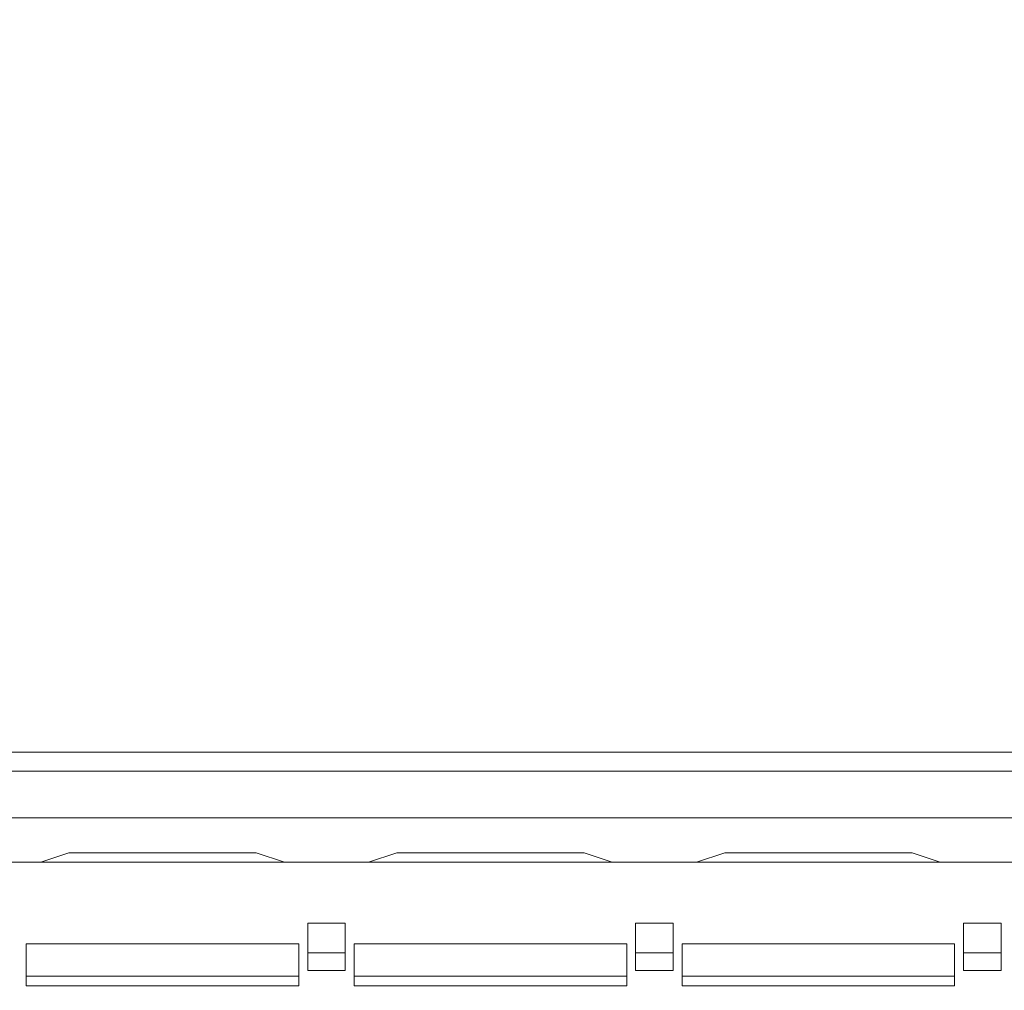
# Model space of a CAD drawing. Header units: millimetres. Extents: x -420 to 420, y -297 to 297.
# Tile 14 of 197: x -254 to -244, y -70 to -60. Entities that reach past the tile are written whole.
import ezdxf

# ---------------------------------------------------------------- set-up
doc = ezdxf.new("R2010")
doc.units = ezdxf.units.MM
doc.header["$MEASUREMENT"] = 0
doc.layers.add('layer 1', color=7, linetype='Continuous')

msp = doc.modelspace()

# ---------------------------------------------------------------- linework, layer by layer
at = {"layer": 'layer 1', "color": 7, "lineweight": 9}
for points, knots in [([(-241.6777, 1.8817), (-241.6777, 5.7656), (-244.8262, 8.9143), (-248.7102, 8.9143), (-248.7102, 8.9143), (-252.5942, 8.9143), (-255.7429, 5.7657), (-255.7429, 1.8817), (-255.7429, 1.8817), (-255.7429, -2.0023), (-252.5942, -5.1508), (-248.7102, -5.1508), (-248.7102, -5.1508), (-244.8262, -5.1511), (-241.6777, -2.0024), (-241.6777, 1.8816), (-241.6777, 118.4016), (-241.6777, -231.1523), (-241.6777, 1.8817)], [0, 0, 0, 0, 0.2, 0.2, 0.2, 0.2, 0.4, 0.4, 0.4, 0.4, 0.6, 0.6, 0.6, 0.6, 1, 1, 1, 1.0001, 1.0001, 1.0001, 1.0001]), ([(-243.3153, -115.4619), (-243.3153, -113.5478), (-244.8671, -111.9958), (-246.7814, -111.9958), (-246.7814, -111.9958), (-248.6956, -111.9958), (-250.2474, -113.5478), (-250.2474, -115.4619), (-250.2474, -115.4619), (-250.2474, -117.3761), (-248.6956, -118.928), (-246.7814, -118.928), (-246.7814, -118.928), (-244.8671, -118.928), (-243.3153, -117.3761), (-243.3153, -115.4621), (-243.3153, -58.0421), (-243.3153, -230.3079), (-243.3153, -115.4619)], [0, 0, 0, 0, 0.2, 0.2, 0.2, 0.2, 0.4, 0.4, 0.4, 0.4, 0.6, 0.6, 0.6, 0.6, 1, 1, 1, 1.0002, 1.0002, 1.0002, 1.0002]), ([(-243.5163, -115.4619), (-243.5163, -113.6588), (-244.978, -112.1967), (-246.7814, -112.1967), (-246.7814, -112.1967), (-248.5847, -112.1967), (-250.0465, -113.6588), (-250.0465, -115.4619), (-250.0465, -115.4619), (-250.0465, -117.2652), (-248.5847, -118.727), (-246.7814, -118.727), (-246.7814, -118.727), (-244.9782, -118.727), (-243.5163, -117.2652), (-243.5163, -115.4621), (-243.5163, -61.3691), (-243.5163, -223.6479), (-243.5163, -115.4619)], [0, 0, 0, 0, 0.2, 0.2, 0.2, 0.2, 0.4, 0.4, 0.4, 0.4, 0.6, 0.6, 0.6, 0.6, 1, 1, 1, 1.0002, 1.0002, 1.0002, 1.0002]), ([(-243.7674, -115.4619), (-243.7674, -113.7974), (-245.1169, -112.4479), (-246.7814, -112.4479), (-246.7814, -112.4479), (-248.4459, -112.4479), (-249.7953, -113.7974), (-249.7953, -115.4619), (-249.7953, -115.4619), (-249.7953, -117.1266), (-248.4459, -118.4759), (-246.7814, -118.4759), (-246.7814, -118.4759), (-245.1169, -118.4759), (-243.7674, -117.1266), (-243.7674, -115.4621), (-243.7674, -65.5271), (-243.7674, -215.3319), (-243.7674, -115.4619)], [0, 0, 0, 0, 0.2, 0.2, 0.2, 0.2, 0.4, 0.4, 0.4, 0.4, 0.6, 0.6, 0.6, 0.6, 1, 1, 1, 1.0002, 1.0002, 1.0002, 1.0002]), ([(-253.9897, -70.0939), (-253.9897, -70.1063), (-253.9897, -70.1189), (-253.9897, -70.1305), (-253.9897, -70.1305), (-253.9897, -70.142), (-253.9897, -70.1527), (-253.9897, -70.162), (-253.9897, -70.162), (-253.9897, -70.1714), (-253.9897, -70.1795), (-253.9897, -70.1848), (-253.9897, -70.1848), (-253.9897, -70.1899), (-253.9897, -70.1928), (-253.9897, -70.1954)], [0, 0, 0, 0, 0.2, 0.2, 0.2, 0.2, 0.4, 0.4, 0.4, 0.4, 0.6, 0.6, 0.6, 0.6, 1, 1, 1, 1]), ([(-251.0662, -70.1954), (-251.0662, -70.1926), (-251.0662, -70.1899), (-251.0662, -70.1845), (-251.0662, -70.1845), (-251.0662, -70.1794), (-251.0662, -70.1712), (-251.0662, -70.1619), (-251.0662, -70.1619), (-251.0662, -70.1524), (-251.0662, -70.1415), (-251.0662, -70.1299), (-251.0662, -70.1299), (-251.0662, -70.1182), (-251.0662, -70.1058), (-251.0662, -70.0933)], [0, 0, 0, 0, 0.2, 0.2, 0.2, 0.2, 0.4, 0.4, 0.4, 0.4, 0.6, 0.6, 0.6, 0.6, 1, 1, 1, 1]), ([(-250.4734, -70.0937), (-250.4734, -70.1062), (-250.4734, -70.1186), (-250.4734, -70.1303), (-250.4734, -70.1303), (-250.4734, -70.142), (-250.4734, -70.1527), (-250.4734, -70.162), (-250.4734, -70.162), (-250.4734, -70.1714), (-250.4734, -70.1795), (-250.4734, -70.1848), (-250.4734, -70.1848), (-250.4734, -70.1901), (-250.4734, -70.1928), (-250.4734, -70.1954)], [0, 0, 0, 0, 0.2, 0.2, 0.2, 0.2, 0.4, 0.4, 0.4, 0.4, 0.6, 0.6, 0.6, 0.6, 1, 1, 1, 1]), ([(-247.55, -70.1954), (-247.55, -70.1928), (-247.55, -70.1901), (-247.55, -70.1848), (-247.55, -70.1848), (-247.55, -70.1795), (-247.55, -70.1714), (-247.55, -70.162), (-247.55, -70.162), (-247.55, -70.1527), (-247.55, -70.142), (-247.55, -70.1303), (-247.55, -70.1303), (-247.55, -70.1186), (-247.55, -70.1062), (-247.55, -70.0937)], [0, 0, 0, 0, 0.2, 0.2, 0.2, 0.2, 0.4, 0.4, 0.4, 0.4, 0.6, 0.6, 0.6, 0.6, 1, 1, 1, 1]), ([(-246.9572, -70.0937), (-246.9572, -70.1062), (-246.9572, -70.1186), (-246.9572, -70.1303), (-246.9572, -70.1303), (-246.9572, -70.142), (-246.9572, -70.1527), (-246.9572, -70.162), (-246.9572, -70.162), (-246.9572, -70.1714), (-246.9572, -70.1795), (-246.9572, -70.1848), (-246.9572, -70.1848), (-246.9572, -70.1901), (-246.9572, -70.1928), (-246.9572, -70.1954)], [0, 0, 0, 0, 0.2, 0.2, 0.2, 0.2, 0.4, 0.4, 0.4, 0.4, 0.6, 0.6, 0.6, 0.6, 1, 1, 1, 1]), ([(-244.0336, -70.1954), (-244.0336, -70.1928), (-244.0336, -70.1901), (-244.0336, -70.1848), (-244.0336, -70.1848), (-244.0336, -70.1795), (-244.0336, -70.1714), (-244.0336, -70.162), (-244.0336, -70.162), (-244.0336, -70.1527), (-244.0336, -70.142), (-244.0336, -70.1303), (-244.0336, -70.1303), (-244.0336, -70.1186), (-244.0336, -70.1062), (-244.0336, -70.0937)], [0, 0, 0, 0, 0.2, 0.2, 0.2, 0.2, 0.4, 0.4, 0.4, 0.4, 0.6, 0.6, 0.6, 0.6, 1, 1, 1, 1])]:
    msp.add_open_spline(points, degree=3, knots=knots, dxfattribs=at)
for points in [[(-258.3549, -67.6906), (-258.3549, -67.6906), (-232.6358, -67.6906), (-232.6358, -67.6906)], [(-232.6358, -67.8915), (-232.6358, -67.8915), (-258.3549, -67.8915), (-258.3549, -67.8915)], [(-258.3549, -68.3938), (-258.3549, -68.3938), (-232.6358, -68.3938), (-232.6358, -68.3938)], [(-253.5326, -68.7706), (-253.5326, -68.7706), (-253.834, -68.871), (-253.834, -68.871)], [(-251.5233, -68.7706), (-251.5233, -68.7706), (-253.5326, -68.7706), (-253.5326, -68.7706)], [(-251.2219, -68.871), (-251.2219, -68.871), (-251.5233, -68.7706), (-251.5233, -68.7706)], [(-250.0164, -68.7706), (-250.0164, -68.7706), (-250.3178, -68.871), (-250.3178, -68.871)], [(-250.0164, -68.7706), (-250.0164, -68.7706), (-248.007, -68.7706), (-248.007, -68.7706)], [(-248.007, -68.7706), (-248.007, -68.7706), (-247.7056, -68.871), (-247.7056, -68.871)], [(-246.5, -68.7706), (-246.5, -68.7706), (-246.8014, -68.871), (-246.8014, -68.871)], [(-244.4907, -68.7706), (-244.4907, -68.7706), (-246.5, -68.7706), (-246.5, -68.7706)], [(-244.1893, -68.871), (-244.1893, -68.871), (-244.4907, -68.7706), (-244.4907, -68.7706)], [(-232.7865, -68.871), (-232.7865, -68.871), (-258.2042, -68.871), (-258.2042, -68.871)], [(-250.9707, -69.5241), (-250.9707, -69.5241), (-250.5689, -69.5241), (-250.5689, -69.5241)], [(-250.9707, -69.8418), (-250.9707, -69.8418), (-250.9707, -69.5241), (-250.9707, -69.5241)], [(-250.5689, -69.5241), (-250.5689, -69.5241), (-250.5689, -69.8418), (-250.5689, -69.8418)], [(-247.4545, -69.5241), (-247.4545, -69.5241), (-247.0526, -69.5241), (-247.0526, -69.5241)], [(-247.4545, -69.5241), (-247.4545, -69.5241), (-247.4545, -69.8418), (-247.4545, -69.8418)], [(-247.0526, -69.5241), (-247.0526, -69.5241), (-247.0526, -69.8418), (-247.0526, -69.8418)], [(-243.9382, -69.5241), (-243.9382, -69.5241), (-243.5363, -69.5241), (-243.5363, -69.5241)], [(-243.9382, -69.8418), (-243.9382, -69.8418), (-243.9382, -69.5241), (-243.9382, -69.5241)], [(-243.5363, -69.5241), (-243.5363, -69.5241), (-243.5363, -69.8418), (-243.5363, -69.8418)], [(-253.9897, -69.7439), (-253.9897, -69.7439), (-253.9897, -70.0939), (-253.9897, -70.0939)], [(-253.9897, -69.7439), (-253.9897, -69.7439), (-251.0662, -69.7439), (-251.0662, -69.7439)], [(-251.0662, -70.0933), (-251.0662, -70.0933), (-251.0662, -69.7439), (-251.0662, -69.7439)], [(-250.4734, -69.7439), (-250.4734, -69.7439), (-250.4734, -70.0937), (-250.4734, -70.0937)], [(-247.55, -69.7439), (-247.55, -69.7439), (-250.4734, -69.7439), (-250.4734, -69.7439)], [(-247.55, -69.7439), (-247.55, -69.7439), (-247.55, -70.0937), (-247.55, -70.0937)], [(-246.9572, -69.7439), (-246.9572, -69.7439), (-246.9572, -70.0937), (-246.9572, -70.0937)], [(-246.9572, -69.7439), (-246.9572, -69.7439), (-244.0336, -69.7439), (-244.0336, -69.7439)], [(-244.0336, -70.0937), (-244.0336, -70.0937), (-244.0336, -69.7439), (-244.0336, -69.7439)], [(-250.5689, -69.8418), (-250.5689, -69.8418), (-250.9707, -69.8418), (-250.9707, -69.8418)], [(-250.9707, -69.8418), (-250.9707, -69.8418), (-250.9707, -70.0306), (-250.9707, -70.0306)], [(-250.5689, -69.8418), (-250.5689, -69.8418), (-250.5689, -70.0306), (-250.5689, -70.0306)], [(-247.4545, -69.8418), (-247.4545, -69.8418), (-247.0526, -69.8418), (-247.0526, -69.8418)], [(-247.4545, -69.8418), (-247.4545, -69.8418), (-247.4545, -70.0306), (-247.4545, -70.0306)], [(-247.0526, -69.8418), (-247.0526, -69.8418), (-247.0526, -70.0306), (-247.0526, -70.0306)], [(-243.9382, -69.8418), (-243.9382, -69.8418), (-243.9382, -70.0306), (-243.9382, -70.0306)], [(-243.5363, -69.8418), (-243.5363, -69.8418), (-243.9382, -69.8418), (-243.9382, -69.8418)], [(-243.5363, -69.8418), (-243.5363, -69.8418), (-243.5363, -70.0306), (-243.5363, -70.0306)], [(-252.528, -70.0933), (-252.528, -70.0933), (-253.9897, -70.0939), (-253.9897, -70.0939)], [(-251.0662, -70.0933), (-251.0662, -70.0933), (-252.528, -70.0933), (-252.528, -70.0933)], [(-250.9707, -70.0306), (-250.9707, -70.0306), (-250.5689, -70.0306), (-250.5689, -70.0306)], [(-249.0116, -70.0936), (-249.0116, -70.0936), (-250.4734, -70.0937), (-250.4734, -70.0937)], [(-247.55, -70.0937), (-247.55, -70.0937), (-249.0116, -70.0936), (-249.0116, -70.0936)], [(-247.0526, -70.0306), (-247.0526, -70.0306), (-247.4545, -70.0306), (-247.4545, -70.0306)], [(-245.4954, -70.0936), (-245.4954, -70.0936), (-246.9572, -70.0937), (-246.9572, -70.0937)], [(-244.0336, -70.0937), (-244.0336, -70.0937), (-245.4954, -70.0936), (-245.4954, -70.0936)], [(-243.9382, -70.0306), (-243.9382, -70.0306), (-243.5363, -70.0306), (-243.5363, -70.0306)], [(-251.0662, -70.1954), (-251.0662, -70.1954), (-253.9897, -70.1954), (-253.9897, -70.1954)], [(-250.4734, -70.1954), (-250.4734, -70.1954), (-247.55, -70.1954), (-247.55, -70.1954)], [(-244.0336, -70.1954), (-244.0336, -70.1954), (-246.9572, -70.1954), (-246.9572, -70.1954)]]:
    msp.add_open_spline(points, degree=3, dxfattribs=at)

doc.saveas('drawing.dxf')
